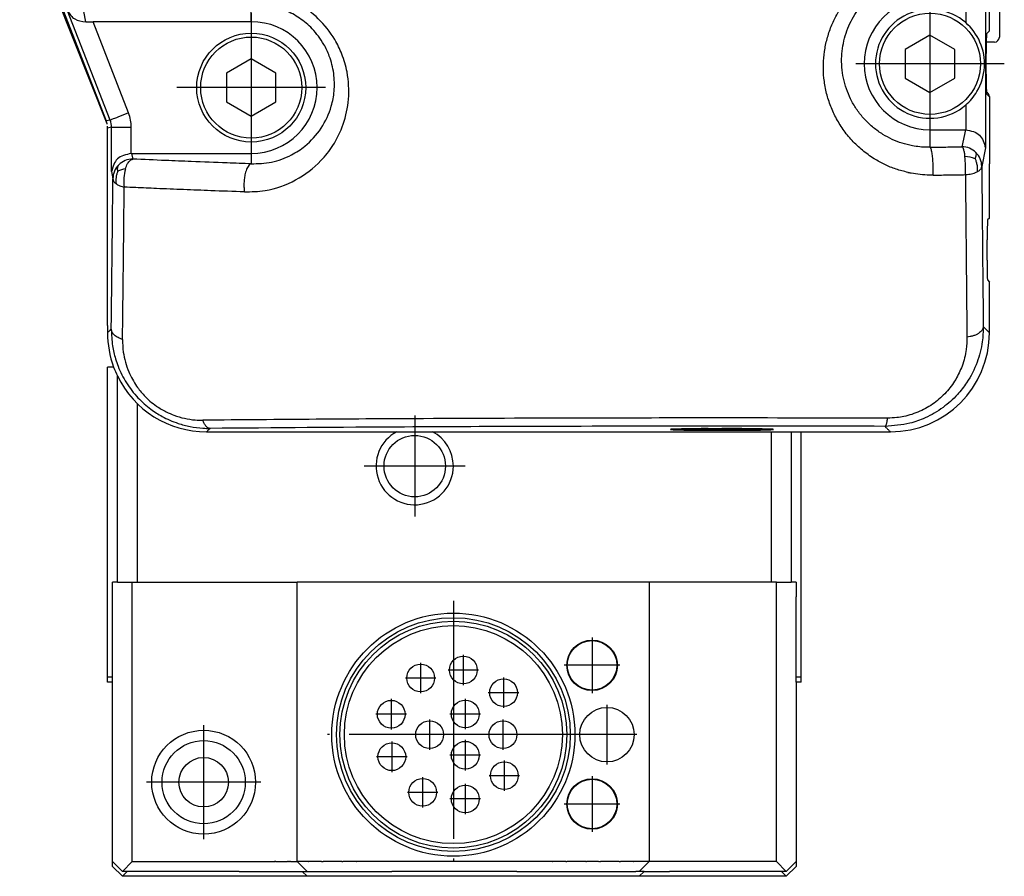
# Model space of a CAD drawing. Header units: millimetres. Extents: x -235 to 1816, y -109 to 485.
# Tile 37 of 51: x 727 to 777, y 169 to 212. Entities that reach past the tile are written whole.
import ezdxf

# ---------------------------------------------------------------- set-up
doc = ezdxf.new("R2010")
doc.units = ezdxf.units.MM
doc.linetypes.add('DOT_CENTER', pattern=[14, 12, -1, 0, -1])
doc.layers.add('1', color=7, linetype='Continuous')

# ---------------------------------------------------------------- blocks, each defined once
blk = doc.blocks.new('Li-4_PERFIL__43', base_point=(726.37, 197.1))
at = {"color": 7, "linetype": 'Continuous'}
for p, q in [((776.37, 225.35), (776.37, 210.996)), ((731.348, 206.615), (727.641, 215.975)), ((776.12, 210.746), (775.709, 210.746)), ((775.87, 207.996), (775.87, 207.986)), ((775.87, 207.986), (775.87, 204.6)), ((731.37, 203.302), (731.37, 206.407)), ((731.37, 199.302), (731.37, 203.302)), ((731.37, 197.1), (731.37, 199.302))]:
    blk.add_line(p, q, dxfattribs=at)
for centre, start, end in [((776.12, 210.996), 270, 0), ((775.62, 207.996), 0, 67.4254)]:
    blk.add_arc(centre, 0.25, start, end, dxfattribs=at)
blk = doc.blocks.new('TAPA_IZQUIERDA__44', base_point=(726.87, 191.08))
at = {"color": 7, "linetype": 'Continuous'}
for p, q in [((775.87, 211.314), (775.87, 225.85)), ((726.938, 217.992), (731.302, 206.77)), ((775.723, 211.167), (775.87, 211.314)), ((775.706, 209.132), (775.706, 210.168)), ((775.87, 207.986), (775.723, 208.133)), ((775.87, 207.986), (775.87, 204.6)), ((731.37, 203.302), (731.37, 206.407)), ((775.87, 203.954), (775.87, 204.6)), ((775.87, 201.868), (775.87, 203.954)), ((731.37, 199.302), (731.37, 203.302)), ((775.87, 201.868), (775.773, 201.771)), ((775.756, 199.735), (775.756, 200.772)), ((731.37, 197.1), (731.37, 199.302)), ((775.764, 198.745), (775.87, 198.639)), ((775.87, 196.078), (775.87, 198.639)), ((731.37, 196.453), (731.37, 197.1)), ((731.37, 196.453), (731.37, 196.078)), ((736.369, 191.08), (741.177, 191.08)), ((741.177, 191.08), (741.478, 191.08)), ((741.478, 191.08), (756.261, 191.08)), ((756.261, 191.08), (756.563, 191.08)), ((756.563, 191.08), (761.511, 191.08)), ((761.511, 191.08), (761.813, 191.08)), ((761.677, 191.242), (762.37, 191.241)), ((761.813, 191.08), (765.87, 191.08)), ((765.87, 191.08), (766.37, 191.08)), ((766.37, 191.08), (770.871, 191.08))]:
    blk.add_line(p, q, dxfattribs=at)
for centre, radius, start, end in [((772.87, 209.65), 2.75, 23.4918, 49.0911), ((772.87, 209.65), 2.75, 329.3046, 23.4918), ((772.87, 209.65), 2.75, 310.9089, 329.3046), ((730.37, 206.407), 1, 11.9549, 21.2505), ((730.37, 206.407), 1, 11.3238, 11.9549), ((730.37, 206.407), 1, 360, 5.9754), ((736.368, 196.078), 4.999, 180.0044, 200.256), ((770.871, 196.078), 4.998, 270, 0), ((736.368, 196.078), 4.999, 200.256, 205.8449), ((736.368, 196.078), 4.999, 205.8449, 270.0044)]:
    blk.add_arc(centre, radius, start, end, dxfattribs=at)
for points, knots in [([(775.723, 211.167), (775.719, 211.104), (775.712, 210.963), (775.71, 210.823), (775.709, 210.746)], [0, 0, 0, 0, 0.190854, 0.4212155, 0.4212155, 0.4212155, 0.4212155]), ([(775.709, 210.746), (775.708, 210.656), (775.706, 210.463), (775.706, 210.271), (775.706, 210.168)], [0, 0, 0, 0, 0.2698084, 0.5785119, 0.5785119, 0.5785119, 0.5785119]), ([(775.706, 209.132), (775.706, 208.951), (775.706, 208.65), (775.713, 208.348), (775.716, 208.227)], [0, 0, 0, 0, 0.5424022, 0.9053337, 0.9053337, 0.9053337, 0.9053337]), ([(775.716, 208.227), (775.716, 208.209), (775.718, 208.178), (775.721, 208.147), (775.723, 208.133)], [0, 0, 0, 0, 0.05269731, 0.09449325, 0.09449325, 0.09449325, 0.09449325]), ([(771.757, 204.171), (771.758, 204.171), (771.761, 204.17), (771.765, 204.169), (771.768, 204.169)], [0, 0, 0, 0, 0.00137507, 0.01100052, 0.01100052, 0.01100052, 0.01100052]), ([(775.773, 201.771), (775.768, 201.612), (775.758, 201.279), (775.757, 200.946), (775.756, 200.772)], [0, 0, 0, 0, 0.477493, 1.000039, 1.000039, 1.000039, 1.000039]), ([(775.756, 199.735), (775.756, 199.562), (775.757, 199.232), (775.762, 198.902), (775.764, 198.745)], [0, 0, 0, 0, 0.5201531, 0.9903722, 0.9903722, 0.9903722, 0.9903722]), ([(731.557, 196.265), (731.541, 196.25), (731.51, 196.218), (731.463, 196.172), (731.416, 196.125), (731.385, 196.094), (731.37, 196.078)], [0, 0, 0, 0, 0.0662218, 0.1324435, 0.1986654, 0.2648872, 0.2648872, 0.2648872, 0.2648872]), ([(736.543, 191.253), (736.528, 191.239), (736.499, 191.21), (736.456, 191.166), (736.412, 191.123), (736.383, 191.094), (736.369, 191.08)], [0, 0, 0, 0, 0.0614292, 0.1228584, 0.1842875, 0.2457166, 0.2457166, 0.2457166, 0.2457166]), ([(761.677, 191.242), (761.591, 191.241), (761.446, 191.241), (761.223, 191.239), (760.983, 191.236), (760.694, 191.232), (760.42, 191.226), (760.213, 191.221), (760.114, 191.216), (760.078, 191.214)], [0, 0, 0, 0, 0.259864, 0.434896, 0.668462, 0.978418, 1.301769, 1.49193, 1.599116, 1.599116, 1.599116, 1.599116]), ([(764.526, 191.22), (764.497, 191.221), (764.442, 191.223), (764.28, 191.227), (764.044, 191.232), (763.756, 191.236), (763.495, 191.239), (763.208, 191.241), (762.832, 191.243), (762.537, 191.242), (762.37, 191.241)], [0, 0, 0, 0, 0.085046, 0.164791, 0.485869, 0.793994, 1.027947, 1.271136, 1.653156, 2.156128, 2.156128, 2.156128, 2.156128])]:
    blk.add_open_spline(points, degree=3, knots=knots, dxfattribs=at)
for points in [[(775.643, 196.305), (775.662, 196.286), (775.699, 196.248), (775.756, 196.191), (775.813, 196.135), (775.851, 196.097), (775.87, 196.078)], [(770.644, 191.306), (770.663, 191.288), (770.701, 191.25), (770.758, 191.193), (770.814, 191.136), (770.852, 191.098), (770.871, 191.08)]]:
    blk.add_open_spline(points, degree=3, dxfattribs=at)
blk = doc.blocks.new('TAPA_DERECHA__45', base_point=(726.87, 191.08))
at = {"color": 7, "linetype": 'Continuous'}
for p, q in [((775.87, 211.314), (775.87, 225.85)), ((726.938, 217.992), (731.302, 206.77)), ((775.67, 213.891), (775.67, 205.409)), ((738.62, 211.775), (738.62, 212.649)), ((774.67, 212.975), (774.67, 211.728)), ((731.503, 206.808), (729.354, 212.329)), ((730.272, 211.77), (730.181, 212.294)), ((738.62, 211.775), (730.642, 211.775)), ((732.433, 207.17), (730.642, 211.775)), ((775.723, 211.167), (775.87, 211.314)), ((772.87, 211.093), (771.62, 210.372)), ((774.12, 210.372), (772.87, 211.093)), ((771.62, 210.372), (771.62, 208.928)), ((774.12, 208.928), (774.12, 210.372)), ((775.706, 209.132), (775.706, 210.168)), ((738.62, 209.893), (737.37, 209.172)), ((739.87, 209.172), (738.62, 209.893)), ((737.37, 209.172), (737.37, 207.728)), ((739.87, 207.728), (739.87, 209.172)), ((771.62, 208.928), (772.87, 208.207)), ((772.87, 208.207), (774.12, 208.928)), ((737.37, 207.728), (738.62, 207.007)), ((738.62, 207.007), (739.87, 207.728)), ((775.87, 207.986), (775.723, 208.133)), ((775.87, 207.986), (775.87, 204.6)), ((774.67, 207.572), (774.67, 206.325)), ((731.503, 206.808), (731.302, 206.77)), ((731.569, 206.445), (731.37, 206.407)), ((731.37, 203.302), (731.37, 206.407)), ((731.569, 204.209), (731.569, 206.445)), ((732.569, 205.125), (732.569, 206.445)), ((772.87, 206.325), (774.655, 206.325)), ((772.87, 206.325), (772.87, 205.439)), ((774.655, 206.325), (774.483, 205.463)), ((775.67, 205.409), (775.482, 204.467)), ((732.585, 205.125), (738.62, 205.125)), ((732.585, 205.125), (732.641, 204.842)), ((738.62, 205.125), (738.62, 204.605)), ((731.569, 204.209), (731.641, 203.846)), ((775.87, 203.954), (775.87, 204.6)), ((775.87, 201.868), (775.87, 203.954)), ((731.37, 199.302), (731.37, 203.302)), ((775.87, 201.868), (775.773, 201.771)), ((775.756, 199.735), (775.756, 200.772)), ((731.37, 197.1), (731.37, 199.302)), ((775.764, 198.745), (775.87, 198.639)), ((775.87, 196.078), (775.87, 198.639)), ((731.37, 196.453), (731.37, 197.1)), ((731.37, 196.453), (731.37, 196.078)), ((736.369, 191.08), (741.177, 191.08)), ((741.177, 191.08), (741.478, 191.08)), ((741.478, 191.08), (756.261, 191.08)), ((756.261, 191.08), (756.563, 191.08)), ((756.563, 191.08), (761.511, 191.08)), ((760.17, 191.209), (764.57, 191.209)), ((761.511, 191.08), (761.813, 191.08)), ((761.677, 191.242), (762.37, 191.241)), ((761.813, 191.08), (765.87, 191.08)), ((764.57, 191.209), (764.586, 191.225)), ((765.87, 191.08), (766.37, 191.08)), ((766.37, 191.08), (770.871, 191.08))]:
    blk.add_line(p, q, dxfattribs=at)
for centre, radius in [((772.87, 209.65), 2.55), ((738.62, 208.45), 2.75), ((738.62, 208.45), 2.55)]:
    blk.add_circle(centre, radius, dxfattribs=at)
for centre, radius, start, end in [((772.87, 209.65), 3.325, 90, 270), ((772.87, 209.65), 2.75, 49.0911, 180), ((738.62, 208.45), 3.325, 270, 90), ((772.87, 209.65), 2.75, 23.4918, 49.0911), ((772.87, 209.65), 2.75, 329.3046, 23.4918), ((772.87, 209.65), 2.75, 180, 310.9089), ((772.87, 209.65), 2.75, 310.9089, 329.3046), ((730.37, 206.407), 1, 11.9549, 21.2505), ((730.568, 206.45), 1.001, 359.7099, 20.9612), ((730.569, 206.445), 2, 359.9999, 21.2506), ((730.37, 206.407), 1, 11.3238, 11.9549), ((730.37, 206.407), 1, 360, 5.9754), ((774.481, 204.46), 1.003, 45.1174, 89.9257), ((732.64, 203.845), 0.997, 89.9354, 135.0214), ((774.586, 203.529), 1.446, 67.1048, 88.4064), ((769.435, 204.332), 5.231, 356.9916, 7.0496), ((774.48, 204.463), 1.002, 0.2624, 44.9915), ((732.637, 203.844), 0.996, 134.8644, 179.8818), ((732.393, 203.328), 1.03, 96.6388, 119.4414), ((734.277, 203.748), 2.092, 163.2572, 188.8385), ((736.368, 196.078), 4.999, 180.0044, 200.256), ((770.871, 196.078), 4.998, 270, 0), ((736.368, 196.078), 4.999, 200.256, 205.8449), ((736.368, 196.078), 4.999, 205.8449, 270.0044)]:
    blk.add_arc(centre, radius, start, end, dxfattribs=at)
for points, knots in [([(771.757, 204.171), (771.555, 204.221), (771.154, 204.32), (770.583, 204.557), (770.01, 204.871), (769.452, 205.275), (768.927, 205.772), (768.475, 206.331), (768.105, 206.936), (767.819, 207.576), (767.618, 208.24), (767.503, 208.927), (767.477, 209.609), (767.534, 210.274), (767.666, 210.915), (767.874, 211.534), (768.153, 212.121), (768.498, 212.669), (768.899, 213.164), (769.347, 213.602), (769.831, 213.979), (770.362, 214.305), (770.936, 214.571), (771.544, 214.77), (772.168, 214.898), (772.607, 214.935), (772.849, 214.94), (772.901, 214.941), (772.959, 214.941), (773.001, 214.941), (773.022, 214.94)], [0, 0, 0, 0, 0.623001, 1.238959, 1.850371, 2.578607, 3.297677, 4.012736, 4.728493, 5.420804, 6.111226, 6.804132, 7.504153, 8.151791, 8.803821, 9.463263, 10.104023, 10.749584, 11.401724, 12.011336, 12.623257, 13.237991, 13.878456, 14.516176, 15.151958, 15.78644, 15.833129, 15.879767, 15.942636, 16.005498, 16.005498, 16.005498, 16.005498]), ([(772.87, 205.439), (772.846, 205.438), (772.798, 205.438), (772.627, 205.439), (772.355, 205.455), (771.93, 205.516), (771.46, 205.634), (770.959, 205.828), (770.473, 206.089), (770.012, 206.416), (769.589, 206.812), (769.223, 207.257), (768.923, 207.74), (768.689, 208.252), (768.523, 208.785), (768.426, 209.338), (768.401, 209.887), (768.443, 210.424), (768.547, 210.941), (768.713, 211.442), (768.936, 211.917), (769.213, 212.361), (769.536, 212.763), (769.897, 213.118), (770.288, 213.423), (770.718, 213.688), (771.182, 213.903), (771.674, 214.064), (772.179, 214.166), (772.534, 214.195), (772.73, 214.199), (772.772, 214.199), (772.819, 214.199), (772.853, 214.199), (772.87, 214.199)], [0, 0, 0, 0, 0.071163, 0.142191, 0.515557, 0.887199, 1.42941, 1.964839, 2.495938, 3.078905, 3.655364, 4.228816, 4.80243, 5.357917, 5.913425, 6.471676, 7.035675, 7.557729, 8.083965, 8.61649, 9.134036, 9.655726, 10.183267, 10.676359, 11.17111, 11.668798, 12.187426, 12.703138, 13.217174, 13.730628, 13.768439, 13.806205, 13.857028, 13.90778, 13.90778, 13.90778, 13.90778]), ([(738.275, 203.186), (738.625, 203.196), (739.52, 203.22), (740.896, 203.714), (742.031, 204.573), (742.81, 205.569), (743.32, 206.614), (743.589, 207.888), (743.522, 209.103), (743.231, 210.11), (742.776, 211.04), (742.062, 211.95), (741.136, 212.649), (740.142, 213.117), (739.215, 213.356), (738.547, 213.365), (738.275, 213.368)], [0, 0, 0, 0, 1.046799, 2.67749, 4.284867, 5.251107, 6.451742, 7.741341, 9.11583, 10.054437, 10.868043, 12.211073, 13.480994, 14.310207, 15.49935, 16.312548, 16.312548, 16.312548, 16.312548]), ([(738.62, 204.605), (738.964, 204.616), (739.667, 204.637), (740.59, 204.985), (741.459, 205.551), (742.201, 206.368), (742.657, 207.355), (742.835, 208.309), (742.815, 209.172), (742.613, 209.97), (742.253, 210.738), (741.755, 211.402), (741.081, 211.972), (740.45, 212.315), (739.91, 212.503), (739.461, 212.604), (739.04, 212.655), (738.75, 212.651), (738.62, 212.649)], [0, 0, 0, 0, 1.02789, 2.097885, 2.905776, 4.125862, 5.354035, 6.116602, 7.020809, 7.921673, 8.564933, 9.555521, 10.384108, 11.193979, 11.696245, 12.093951, 12.572745, 12.964167, 12.964167, 12.964167, 12.964167]), ([(729.354, 212.329), (729.459, 212.168), (729.676, 211.837), (730.07, 211.793), (730.272, 211.77)], [0, 0, 0, 0, 0.549418, 1.126972, 1.126972, 1.126972, 1.126972]), ([(730.272, 211.77), (730.333, 211.771), (730.456, 211.774), (730.579, 211.775), (730.642, 211.775)], [0, 0, 0, 0, 0.1812667, 0.3694171, 0.3694171, 0.3694171, 0.3694171]), ([(775.723, 211.167), (775.719, 211.104), (775.712, 210.963), (775.71, 210.823), (775.709, 210.746)], [0, 0, 0, 0, 0.190854, 0.4212155, 0.4212155, 0.4212155, 0.4212155]), ([(775.709, 210.746), (775.708, 210.656), (775.706, 210.463), (775.706, 210.271), (775.706, 210.168)], [0, 0, 0, 0, 0.2698084, 0.5785119, 0.5785119, 0.5785119, 0.5785119]), ([(775.706, 209.132), (775.706, 208.951), (775.706, 208.65), (775.713, 208.348), (775.716, 208.227)], [0, 0, 0, 0, 0.5424022, 0.9053337, 0.9053337, 0.9053337, 0.9053337]), ([(775.716, 208.227), (775.716, 208.209), (775.718, 208.178), (775.721, 208.147), (775.723, 208.133)], [0, 0, 0, 0, 0.05269731, 0.09449325, 0.09449325, 0.09449325, 0.09449325]), ([(732.433, 207.17), (732.377, 207.148), (732.264, 207.104), (732.095, 207.038), (731.933, 206.975), (731.789, 206.919), (731.67, 206.873), (731.583, 206.839), (731.531, 206.819), (731.508, 206.81), (731.503, 206.808)], [0, 0, 0, 0, 0.180268, 0.3645297, 0.5420008, 0.7009093, 0.8307591, 0.924688, 0.9800696, 0.9979492, 0.9979492, 0.9979492, 0.9979492]), ([(731.569, 206.445), (731.575, 206.445), (731.6, 206.445), (731.657, 206.445), (731.75, 206.445), (731.878, 206.445), (732.033, 206.445), (732.206, 206.445), (732.387, 206.445), (732.509, 206.445), (732.569, 206.445)], [0, 0, 0, 0, 0.0188289, 0.0751597, 0.1690886, 0.2989384, 0.4578469, 0.635318, 0.8195797, 0.9998477, 0.9998477, 0.9998477, 0.9998477]), ([(774.67, 206.325), (774.937, 206.269), (775.454, 206.159), (775.6, 205.654), (775.67, 205.409)], [0, 0, 0, 0, 0.75246, 1.460842, 1.460842, 1.460842, 1.460842]), ([(772.87, 205.439), (772.918, 205.439), (773.06, 205.441), (773.329, 205.445), (773.684, 205.451), (774.08, 205.457), (774.348, 205.461), (774.483, 205.463)], [0, 0, 0, 0, 0.145796, 0.424404, 0.80723, 1.210462, 1.613232, 1.613232, 1.613232, 1.613232]), ([(773.022, 204.032), (773.025, 204.1), (773.031, 204.245), (773.031, 204.472), (773.022, 204.71), (773.005, 204.917), (772.985, 205.082), (772.964, 205.2), (772.942, 205.301), (772.916, 205.375), (772.892, 205.423), (772.874, 205.435), (772.87, 205.438), (772.87, 205.439)], [0, 0, 0, 0, 0.203602, 0.435766, 0.681204, 0.917693, 1.058812, 1.179842, 1.277601, 1.365175, 1.418347, 1.430668, 1.432428, 1.432428, 1.432428, 1.432428]), ([(774.483, 205.463), (774.496, 205.45), (774.533, 205.413), (774.563, 205.31), (774.6, 205.161), (774.617, 205.042), (774.626, 204.974)], [0, 0, 0, 0, 0.0544729, 0.1566922, 0.3132429, 0.5177123, 0.5177123, 0.5177123, 0.5177123]), ([(732.569, 205.125), (732.302, 205.069), (731.785, 204.959), (731.639, 204.454), (731.569, 204.209)], [0, 0, 0, 0, 0.75246, 1.460842, 1.460842, 1.460842, 1.460842]), ([(732.274, 204.351), (732.306, 204.439), (732.362, 204.593), (732.485, 204.778), (732.596, 204.824), (732.641, 204.842)], [0, 0, 0, 0, 0.2831882, 0.4935999, 0.6367206, 0.6367206, 0.6367206, 0.6367206]), ([(738.62, 204.605), (738.214, 204.619), (737.206, 204.654), (735.764, 204.71), (734.178, 204.774), (733.192, 204.818), (732.641, 204.842)], [0, 0, 0, 0, 1.218532, 3.023906, 4.328647, 5.983164, 5.983164, 5.983164, 5.983164]), ([(775.148, 204.86), (775.16, 204.894), (775.183, 204.958), (775.205, 205.046), (775.213, 205.12), (775.196, 205.156), (775.189, 205.171)], [0, 0, 0, 0, 0.1056958, 0.2056714, 0.2729572, 0.3221934, 0.3221934, 0.3221934, 0.3221934]), ([(775.148, 204.86), (775.167, 204.809), (775.206, 204.7), (775.245, 204.532), (775.261, 204.361), (775.25, 204.252), (775.244, 204.199)], [0, 0, 0, 0, 0.1645949, 0.3482043, 0.5150696, 0.6759814, 0.6759814, 0.6759814, 0.6759814]), ([(731.887, 204.225), (731.869, 204.175), (731.831, 204.072), (731.794, 203.913), (731.78, 203.751), (731.793, 203.647), (731.799, 203.595)], [0, 0, 0, 0, 0.1577146, 0.3302137, 0.4880934, 0.643325, 0.643325, 0.643325, 0.643325]), ([(731.887, 204.225), (731.884, 204.257), (731.878, 204.322), (731.88, 204.412), (731.896, 204.492), (731.922, 204.531), (731.935, 204.55)], [0, 0, 0, 0, 0.0973215, 0.1950517, 0.2703107, 0.3362285, 0.3362285, 0.3362285, 0.3362285]), ([(738.62, 204.605), (738.617, 204.604), (738.612, 204.603), (738.579, 204.595), (738.521, 204.552), (738.457, 204.472), (738.402, 204.368), (738.355, 204.248), (738.308, 204.081), (738.271, 203.871), (738.251, 203.629), (738.252, 203.4), (738.268, 203.254), (738.275, 203.186)], [0, 0, 0, 0, 0.007511, 0.015023, 0.103088, 0.213743, 0.32319, 0.452725, 0.600405, 0.843168, 1.092012, 1.325946, 1.530866, 1.530866, 1.530866, 1.530866]), ([(774.658, 204.057), (774.713, 204.063), (774.819, 204.073), (774.965, 204.102), (775.107, 204.139), (775.196, 204.178), (775.244, 204.199)], [0, 0, 0, 0, 0.1664306, 0.317011, 0.4475064, 0.606219, 0.606219, 0.606219, 0.606219]), ([(775.244, 204.199), (775.284, 204.221), (775.349, 204.256), (775.421, 204.323), (775.469, 204.389), (775.478, 204.44), (775.482, 204.467)], [0, 0, 0, 0, 0.1363202, 0.2206841, 0.293263, 0.3749146, 0.3749146, 0.3749146, 0.3749146]), ([(775.482, 204.467), (775.488, 203.8), (775.499, 202.427), (775.519, 200.319), (775.539, 198.294), (775.553, 196.974), (775.559, 196.389)], [0, 0, 0, 0, 2.003318, 4.116785, 6.324161, 8.078553, 8.078553, 8.078553, 8.078553]), ([(731.559, 196.268), (731.566, 196.846), (731.578, 197.86), (731.593, 199.094), (731.607, 200.413), (731.623, 201.925), (731.635, 203.217), (731.641, 203.846)], [0, 0, 0, 0, 1.73354, 3.042752, 3.7024, 5.691502, 7.578411, 7.578411, 7.578411, 7.578411]), ([(731.641, 203.846), (731.644, 203.821), (731.65, 203.776), (731.684, 203.708), (731.734, 203.647), (731.778, 203.612), (731.799, 203.595)], [0, 0, 0, 0, 0.0730611, 0.1368314, 0.2258188, 0.3058513, 0.3058513, 0.3058513, 0.3058513]), ([(771.757, 204.171), (771.758, 204.171), (771.761, 204.17), (771.765, 204.169), (771.768, 204.169)], [0, 0, 0, 0, 0.00137507, 0.01100052, 0.01100052, 0.01100052, 0.01100052]), ([(773.022, 204.032), (772.992, 204.032), (772.933, 204.031), (772.717, 204.034), (772.376, 204.054), (772.043, 204.105), (771.84, 204.144), (771.792, 204.16), (771.768, 204.169)], [0, 0, 0, 0, 0.089051, 0.178053, 0.646533, 1.112409, 1.188492, 1.264756, 1.264756, 1.264756, 1.264756]), ([(773.022, 204.032), (773.071, 204.033), (773.215, 204.035), (773.487, 204.039), (773.847, 204.044), (774.249, 204.051), (774.522, 204.055), (774.658, 204.057)], [0, 0, 0, 0, 0.147909, 0.430554, 0.818928, 1.228004, 1.636611, 1.636611, 1.636611, 1.636611]), ([(774.658, 204.057), (774.664, 203.38), (774.675, 201.988), (774.694, 199.919), (774.714, 197.865), (774.729, 196.525), (774.736, 195.862)], [0, 0, 0, 0, 2.032355, 4.176451, 6.206322, 8.195955, 8.195955, 8.195955, 8.195955]), ([(731.799, 203.595), (731.823, 203.579), (731.881, 203.54), (731.984, 203.494), (732.097, 203.454), (732.175, 203.435), (732.21, 203.427)], [0, 0, 0, 0, 0.0874939, 0.2096462, 0.3369556, 0.4472566, 0.4472566, 0.4472566, 0.4472566]), ([(732.126, 195.745), (732.134, 196.362), (732.149, 197.612), (732.171, 199.535), (732.192, 201.478), (732.204, 202.789), (732.21, 203.427)], [0, 0, 0, 0, 1.852313, 3.750515, 5.768445, 7.682703, 7.682703, 7.682703, 7.682703]), ([(738.275, 203.186), (737.712, 203.206), (736.69, 203.242), (735.21, 203.299), (733.946, 203.351), (732.946, 203.394), (732.405, 203.418), (732.21, 203.427)], [0, 0, 0, 0, 1.690946, 3.067729, 4.444739, 5.485722, 6.069875, 6.069875, 6.069875, 6.069875]), ([(775.773, 201.771), (775.768, 201.612), (775.758, 201.279), (775.757, 200.946), (775.756, 200.772)], [0, 0, 0, 0, 0.477493, 1.000039, 1.000039, 1.000039, 1.000039]), ([(775.756, 199.735), (775.756, 199.562), (775.757, 199.232), (775.762, 198.902), (775.764, 198.745)], [0, 0, 0, 0, 0.5201531, 0.9903722, 0.9903722, 0.9903722, 0.9903722]), ([(731.559, 196.268), (731.542, 196.251), (731.511, 196.219), (731.463, 196.172), (731.416, 196.125), (731.385, 196.094), (731.37, 196.078)], [0, 0, 0, 0, 0.0687527, 0.1353358, 0.2015577, 0.2677795, 0.2677795, 0.2677795, 0.2677795]), ([(732.126, 195.745), (732.087, 195.756), (732.009, 195.78), (731.9, 195.829), (731.801, 195.887), (731.716, 195.954), (731.647, 196.028), (731.598, 196.106), (731.566, 196.187), (731.561, 196.241), (731.559, 196.268)], [0, 0, 0, 0, 0.1225287, 0.2425472, 0.3576822, 0.4659994, 0.5663152, 0.6584761, 0.7433402, 0.8225994, 0.8225994, 0.8225994, 0.8225994]), ([(731.559, 196.268), (731.57, 195.981), (731.59, 195.474), (731.739, 194.847), (731.954, 194.218), (732.301, 193.532), (732.866, 192.8), (733.494, 192.244), (734.05, 191.888), (734.516, 191.661), (734.983, 191.481), (735.541, 191.334), (736.084, 191.26), (736.422, 191.255), (736.543, 191.253)], [0, 0, 0, 0, 0.857708, 1.52072, 1.922513, 2.852828, 3.809057, 4.680029, 5.355039, 5.78325, 6.233815, 6.855638, 7.510238, 7.870894, 7.870894, 7.870894, 7.870894]), ([(775.559, 196.389), (775.55, 196.135), (775.528, 195.523), (775.273, 194.549), (774.819, 193.653), (774.223, 192.891), (773.529, 192.266), (772.705, 191.792), (771.719, 191.434), (771.026, 191.386), (770.604, 191.357)], [0, 0, 0, 0, 0.761764, 1.833169, 2.991583, 3.749472, 4.722862, 5.776223, 6.583803, 7.845725, 7.845725, 7.845725, 7.845725]), ([(775.559, 196.389), (775.556, 196.36), (775.548, 196.297), (775.5, 196.207), (775.424, 196.12), (775.32, 196.042), (775.192, 195.974), (775.048, 195.921), (774.895, 195.882), (774.789, 195.868), (774.736, 195.862)], [0, 0, 0, 0, 0.088345, 0.187567, 0.301608, 0.431774, 0.576483, 0.73163, 0.89174, 1.051105, 1.051105, 1.051105, 1.051105]), ([(775.559, 196.389), (775.573, 196.375), (775.601, 196.347), (775.629, 196.319), (775.643, 196.305)], [0, 0, 0, 0, 0.0590358, 0.1184773, 0.1184773, 0.1184773, 0.1184773]), ([(774.736, 195.862), (774.729, 195.654), (774.712, 195.157), (774.523, 194.428), (774.176, 193.695), (773.704, 193.057), (773.09, 192.506), (772.488, 192.158), (771.963, 191.956), (771.575, 191.853), (771.158, 191.783), (770.876, 191.774), (770.714, 191.769)], [0, 0, 0, 0, 0.623777, 1.48879, 2.234138, 3.046015, 3.854294, 4.691249, 5.115775, 5.537395, 5.895589, 6.381385, 6.381385, 6.381385, 6.381385]), ([(732.126, 195.745), (732.132, 195.531), (732.15, 194.972), (732.384, 194.16), (732.778, 193.436), (733.25, 192.851), (733.76, 192.411), (734.285, 192.1), (734.76, 191.894), (735.248, 191.751), (735.74, 191.673), (736.053, 191.668), (736.183, 191.665)], [0, 0, 0, 0, 0.640953, 1.673205, 2.498029, 3.099415, 3.921019, 4.500816, 4.923308, 5.474019, 6.021517, 6.41176, 6.41176, 6.41176, 6.41176]), ([(770.714, 191.769), (768.032, 191.774), (763.296, 191.783), (757.366, 191.777), (751.397, 191.763), (745.574, 191.737), (739.993, 191.7), (737.135, 191.674), (736.183, 191.665)], [0, 0, 0, 0, 8.047294, 14.208223, 17.788399, 25.956756, 31.675119, 34.531471, 34.531471, 34.531471, 34.531471]), ([(736.543, 191.253), (736.525, 191.255), (736.489, 191.259), (736.436, 191.282), (736.384, 191.318), (736.335, 191.367), (736.29, 191.427), (736.248, 191.499), (736.212, 191.579), (736.193, 191.636), (736.183, 191.665)], [0, 0, 0, 0, 0.0523681, 0.1087081, 0.1707596, 0.2395841, 0.315492, 0.3980756, 0.4863837, 0.5790784, 0.5790784, 0.5790784, 0.5790784]), ([(770.604, 191.357), (767.704, 191.361), (761.857, 191.37), (753.771, 191.356), (745.317, 191.323), (739.811, 191.279), (736.543, 191.253)], [0, 0, 0, 0, 8.699412, 17.543294, 24.255625, 34.061921, 34.061921, 34.061921, 34.061921]), ([(770.714, 191.769), (770.712, 191.74), (770.706, 191.683), (770.695, 191.603), (770.681, 191.532), (770.666, 191.471), (770.65, 191.423), (770.634, 191.391), (770.62, 191.369), (770.61, 191.361), (770.604, 191.357)], [0, 0, 0, 0, 0.0883247, 0.1699303, 0.2428821, 0.3055522, 0.3567641, 0.3960314, 0.4130107, 0.4338124, 0.4338124, 0.4338124, 0.4338124]), ([(770.604, 191.357), (770.609, 191.348), (770.62, 191.329), (770.636, 191.314), (770.644, 191.306)], [0, 0, 0, 0, 0.03108978, 0.06494722, 0.06494722, 0.06494722, 0.06494722]), ([(736.543, 191.253), (736.528, 191.239), (736.499, 191.21), (736.456, 191.166), (736.412, 191.123), (736.383, 191.094), (736.369, 191.08)], [0, 0, 0, 0, 0.0614292, 0.1228584, 0.1842875, 0.2457166, 0.2457166, 0.2457166, 0.2457166]), ([(760.078, 191.214), (760.04, 191.216), (759.977, 191.219), (759.894, 191.216), (759.83, 191.211), (759.79, 191.205), (759.77, 191.202)], [0, 0, 0, 0, 0.1153451, 0.1894636, 0.2478739, 0.3093299, 0.3093299, 0.3093299, 0.3093299]), ([(759.77, 191.202), (759.801, 191.198), (759.862, 191.19), (760.019, 191.181), (760.237, 191.176), (760.555, 191.169), (760.929, 191.164), (761.377, 191.159), (761.863, 191.157), (762.199, 191.156), (762.37, 191.156)], [0, 0, 0, 0, 0.092622, 0.185243, 0.472458, 0.745341, 1.141009, 1.594023, 2.088861, 2.600803, 2.600803, 2.600803, 2.600803]), ([(761.677, 191.242), (761.591, 191.241), (761.446, 191.241), (761.223, 191.239), (760.983, 191.236), (760.694, 191.232), (760.42, 191.226), (760.213, 191.221), (760.114, 191.216), (760.078, 191.214)], [0, 0, 0, 0, 0.259864, 0.434896, 0.668462, 0.978418, 1.301769, 1.49193, 1.599116, 1.599116, 1.599116, 1.599116]), ([(764.526, 191.22), (764.497, 191.221), (764.442, 191.223), (764.28, 191.227), (764.044, 191.232), (763.756, 191.236), (763.495, 191.239), (763.208, 191.241), (762.832, 191.243), (762.537, 191.242), (762.37, 191.241)], [0, 0, 0, 0, 0.085046, 0.164791, 0.485869, 0.793994, 1.027947, 1.271136, 1.653156, 2.156128, 2.156128, 2.156128, 2.156128]), ([(762.37, 191.156), (762.571, 191.156), (762.907, 191.157), (763.42, 191.16), (763.838, 191.164), (764.245, 191.17), (764.537, 191.176), (764.754, 191.183), (764.878, 191.19), (764.939, 191.198), (764.969, 191.202)], [0, 0, 0, 0, 0.60411, 1.007038, 1.54129, 1.856499, 2.229114, 2.416279, 2.508591, 2.600903, 2.600903, 2.600903, 2.600903]), ([(764.969, 191.202), (764.952, 191.205), (764.912, 191.211), (764.833, 191.217), (764.702, 191.221), (764.594, 191.221), (764.526, 191.22)], [0, 0, 0, 0, 0.0538902, 0.1206416, 0.2378796, 0.4446033, 0.4446033, 0.4446033, 0.4446033])]:
    blk.add_open_spline(points, degree=3, knots=knots, dxfattribs=at)
for points in [[(774.655, 206.325), (774.657, 206.325), (774.662, 206.325), (774.668, 206.325), (774.67, 206.325)], [(732.569, 205.125), (732.571, 205.125), (732.577, 205.125), (732.582, 205.125), (732.585, 205.125)], [(775.643, 196.305), (775.662, 196.286), (775.699, 196.248), (775.756, 196.191), (775.813, 196.135), (775.851, 196.097), (775.87, 196.078)], [(770.644, 191.306), (770.663, 191.288), (770.701, 191.25), (770.758, 191.193), (770.814, 191.136), (770.852, 191.098), (770.871, 191.08)]]:
    blk.add_open_spline(points, degree=3, dxfattribs=at)
at = {"layer": '1', "color": 2, "linetype": 'DOT_CENTER'}
for p, q in [((772.87, 213.4), (772.87, 205.9)), ((738.62, 212.2), (738.62, 204.7)), ((776.62, 209.65), (769.12, 209.65)), ((742.37, 208.45), (734.87, 208.45))]:
    blk.add_line(p, q, dxfattribs=at)
blk = doc.blocks.new('CABEZA__46', base_point=(731.37, 168.652))
at = {"color": 7, "linetype": 'Continuous'}
for p, q in [((731.37, 187.35), (731.37, 194.1)), ((731.87, 183.5), (731.87, 193.899)), ((732.87, 192.508), (732.87, 183.5)), ((764.87, 183.5), (764.87, 191.08)), ((765.87, 191.08), (765.87, 183.5)), ((766.37, 187.35), (766.37, 191.08)), ((731.37, 187.102), (731.37, 187.35)), ((766.37, 187.102), (766.37, 187.35)), ((731.37, 178.7), (731.37, 187.102)), ((766.37, 178.7), (766.37, 187.102)), ((731.62, 183), (731.62, 183.252)), ((731.62, 182.752), (731.62, 183)), ((732.62, 169.4), (732.62, 183.252)), ((740.937, 170.358), (740.937, 183.252)), ((758.702, 183.252), (758.702, 169.836)), ((765.12, 169.4), (765.12, 183.252)), ((766.12, 183.252), (766.12, 183)), ((766.12, 183), (766.12, 182.752)), ((731.62, 178.7), (731.62, 182.752)), ((766.12, 178.7), (766.12, 182.752)), ((731.37, 178.452), (731.37, 178.7)), ((731.62, 178.452), (731.37, 178.452)), ((731.62, 178.452), (731.62, 178.7)), ((731.62, 169.8), (731.62, 178.452)), ((766.12, 178.452), (766.12, 178.7)), ((766.12, 178.452), (766.12, 169.8)), ((766.37, 178.452), (766.12, 178.452)), ((766.37, 178.452), (766.37, 178.7)), ((740.937, 169.77), (740.937, 170.358)), ((731.62, 169.552), (731.62, 169.8)), ((731.62, 169.4), (731.62, 169.552)), ((740.937, 169.592), (740.937, 169.77)), ((740.937, 169.4), (740.937, 169.592)), ((758.702, 169.836), (758.702, 169.4)), ((766.12, 169.8), (766.12, 169.552)), ((766.12, 169.552), (766.12, 169.4)), ((731.62, 169.152), (731.62, 169.4)), ((731.62, 169.152), (732.12, 168.652)), ((739.807, 169.394), (739.797, 169.392)), ((739.807, 169.394), (739.83, 169.394)), ((739.861, 169.392), (739.83, 169.394)), ((740.495, 169.394), (740.449, 169.392)), ((740.495, 169.394), (740.55, 169.394)), ((740.604, 169.392), (740.55, 169.394)), ((741.507, 169.394), (741.497, 169.392)), ((741.507, 169.394), (741.53, 169.394)), ((741.545, 169.394), (741.53, 169.394)), ((741.561, 169.392), (741.545, 169.394)), ((742.173, 169.394), (742.149, 169.392)), ((742.173, 169.394), (742.195, 169.394)), ((742.195, 169.394), (742.209, 169.394)), ((742.209, 169.394), (742.232, 169.394)), ((742.232, 169.394), (742.25, 169.394)), ((742.304, 169.392), (742.25, 169.394)), ((743.189, 169.394), (743.245, 169.394)), ((743.29, 169.392), (743.245, 169.394)), ((743.909, 169.394), (743.932, 169.394)), ((743.942, 169.392), (743.932, 169.394)), ((753.807, 169.394), (753.797, 169.392)), ((753.807, 169.394), (753.83, 169.394)), ((753.861, 169.392), (753.83, 169.394)), ((754.495, 169.394), (754.449, 169.392)), ((754.495, 169.394), (754.55, 169.394)), ((754.604, 169.392), (754.55, 169.394)), ((755.507, 169.394), (755.497, 169.392)), ((755.507, 169.394), (755.53, 169.394)), ((755.545, 169.394), (755.53, 169.394)), ((755.561, 169.392), (755.545, 169.394)), ((756.173, 169.389), (756.149, 169.392)), ((756.173, 169.389), (756.195, 169.394)), ((756.195, 169.394), (756.209, 169.394)), ((756.209, 169.394), (756.232, 169.394)), ((756.232, 169.394), (756.25, 169.394)), ((756.304, 169.392), (756.25, 169.394)), ((757.189, 169.394), (757.245, 169.394)), ((757.29, 169.392), (757.245, 169.394)), ((757.909, 169.394), (757.932, 169.394)), ((757.942, 169.392), (757.932, 169.394)), ((765.62, 168.652), (766.12, 169.152)), ((766.12, 169.4), (766.12, 169.152)), ((732.367, 168.9), (732.12, 168.652)), ((741.437, 168.652), (732.12, 168.652)), ((738.02, 168.902), (739.72, 168.902)), ((739.72, 168.902), (741.02, 168.902)), ((741.02, 168.902), (741.187, 168.902)), ((741.187, 168.902), (741.437, 168.9)), ((741.187, 168.902), (741.437, 168.652)), ((741.437, 168.9), (744.02, 168.902)), ((758.202, 168.652), (741.437, 168.652)), ((744.02, 168.902), (745.72, 168.902)), ((752.02, 168.902), (753.72, 168.902)), ((753.72, 168.902), (755.02, 168.902)), ((755.02, 168.902), (758.02, 168.9)), ((758.202, 168.9), (758.02, 168.9)), ((758.45, 168.9), (758.202, 168.9)), ((758.45, 168.9), (758.202, 168.652)), ((765.62, 168.652), (758.202, 168.652)), ((758.45, 168.9), (759.72, 168.902)), ((765.62, 168.652), (765.372, 168.9))]:
    blk.add_line(p, q, dxfattribs=at)
blk = doc.blocks.new('CABEZA_1__47', base_point=(731.37, 168.9))
at = {"color": 7, "linetype": 'Continuous'}
for p, q in [((731.37, 194.1), (731.37, 194.348)), ((731.679, 194.348), (731.37, 194.348)), ((731.37, 187.35), (731.37, 194.1)), ((731.87, 183.5), (731.87, 193.899)), ((732.87, 192.508), (732.87, 183.5)), ((764.87, 183.5), (764.87, 191.08)), ((765.87, 191.08), (765.87, 183.5)), ((766.37, 187.35), (766.37, 191.08)), ((731.37, 187.102), (731.37, 187.35)), ((766.37, 187.102), (766.37, 187.35)), ((731.37, 178.7), (731.37, 187.102)), ((766.37, 178.7), (766.37, 187.102)), ((731.87, 183.5), (731.62, 183.5)), ((731.62, 183.252), (731.62, 183.5)), ((731.87, 183.5), (732.62, 183.5)), ((732.62, 183.252), (732.62, 183.5)), ((732.62, 183.5), (732.87, 183.5)), ((732.87, 183.5), (740.937, 183.5)), ((740.937, 183.252), (740.937, 183.5)), ((758.702, 183.5), (740.937, 183.5)), ((758.702, 183.5), (758.702, 183.252)), ((764.87, 183.5), (758.702, 183.5)), ((765.12, 183.5), (764.87, 183.5)), ((765.12, 183.5), (765.87, 183.5)), ((765.12, 183.252), (765.12, 183.5)), ((766.12, 183.5), (765.87, 183.5)), ((766.12, 183.5), (766.12, 183.252)), ((731.62, 183), (731.62, 183.252)), ((731.62, 182.752), (731.62, 183)), ((732.62, 169.4), (732.62, 183.252)), ((740.937, 170.358), (740.937, 183.252)), ((758.702, 183.252), (758.702, 169.836)), ((765.12, 169.4), (765.12, 183.252)), ((766.12, 183.252), (766.12, 183)), ((766.12, 183), (766.12, 182.752)), ((731.62, 178.7), (731.62, 182.752)), ((766.12, 178.7), (766.12, 182.752)), ((731.62, 178.7), (731.37, 178.7)), ((731.62, 178.452), (731.62, 178.7)), ((731.62, 169.8), (731.62, 178.452)), ((766.37, 178.7), (766.12, 178.7)), ((766.12, 178.452), (766.12, 178.7)), ((766.12, 178.452), (766.12, 169.8)), ((740.937, 169.77), (740.937, 170.358)), ((731.62, 169.552), (731.62, 169.8)), ((731.62, 169.4), (731.62, 169.552)), ((740.937, 169.592), (740.937, 169.77)), ((740.937, 169.4), (740.937, 169.592)), ((758.702, 169.836), (758.702, 169.4)), ((766.12, 169.8), (766.12, 169.552)), ((766.12, 169.552), (766.12, 169.4)), ((731.62, 169.4), (732.12, 168.9)), ((732.62, 169.4), (732.12, 168.9)), ((732.62, 169.4), (739.797, 169.392)), ((739.807, 169.394), (739.797, 169.392)), ((739.807, 169.394), (739.83, 169.394)), ((739.861, 169.392), (739.83, 169.394)), ((739.861, 169.392), (740.449, 169.392)), ((740.495, 169.394), (740.449, 169.392)), ((740.495, 169.394), (740.55, 169.394)), ((740.604, 169.392), (740.55, 169.394)), ((740.604, 169.392), (740.937, 169.4)), ((741.497, 169.392), (740.937, 169.4)), ((740.937, 169.4), (741.437, 168.9)), ((741.507, 169.394), (741.497, 169.392)), ((741.507, 169.394), (741.53, 169.394)), ((741.545, 169.394), (741.53, 169.394)), ((741.561, 169.392), (741.545, 169.394)), ((742.149, 169.392), (741.561, 169.392)), ((742.173, 169.394), (742.149, 169.392)), ((742.173, 169.394), (742.195, 169.394)), ((742.195, 169.394), (742.209, 169.394)), ((742.209, 169.394), (742.232, 169.394)), ((742.232, 169.394), (742.25, 169.394)), ((742.304, 169.392), (742.25, 169.394)), ((743.189, 169.394), (742.304, 169.392)), ((743.189, 169.394), (743.245, 169.394)), ((743.29, 169.392), (743.245, 169.394)), ((743.909, 169.394), (743.29, 169.392)), ((743.909, 169.394), (743.932, 169.394)), ((743.942, 169.392), (743.932, 169.394)), ((753.797, 169.392), (743.942, 169.392)), ((753.807, 169.394), (753.797, 169.392)), ((753.807, 169.394), (753.83, 169.394)), ((753.861, 169.392), (753.83, 169.394)), ((754.449, 169.392), (753.861, 169.392)), ((754.495, 169.394), (754.449, 169.392)), ((754.495, 169.394), (754.55, 169.394)), ((754.604, 169.392), (754.55, 169.394)), ((755.497, 169.392), (754.604, 169.392)), ((755.507, 169.394), (755.497, 169.392)), ((755.507, 169.394), (755.53, 169.394)), ((755.545, 169.394), (755.53, 169.394)), ((755.561, 169.392), (755.545, 169.394)), ((756.149, 169.392), (755.561, 169.392)), ((756.173, 169.389), (756.149, 169.392)), ((756.173, 169.389), (756.195, 169.394)), ((756.195, 169.394), (756.209, 169.394)), ((756.209, 169.394), (756.232, 169.394)), ((756.232, 169.394), (756.25, 169.394)), ((756.304, 169.392), (756.25, 169.394)), ((757.189, 169.394), (756.304, 169.392)), ((757.189, 169.394), (757.245, 169.394)), ((757.29, 169.392), (757.245, 169.394)), ((757.909, 169.394), (757.29, 169.392)), ((757.909, 169.394), (757.932, 169.394)), ((757.942, 169.392), (757.932, 169.394)), ((758.702, 169.4), (757.942, 169.392)), ((758.702, 169.4), (758.202, 168.9)), ((765.12, 169.4), (758.702, 169.4)), ((765.62, 168.9), (765.12, 169.4)), ((765.62, 168.9), (766.12, 169.4)), ((738.02, 168.902), (732.12, 168.9)), ((738.02, 168.902), (739.72, 168.902)), ((739.72, 168.902), (741.02, 168.902)), ((741.02, 168.902), (741.187, 168.902)), ((741.187, 168.902), (741.437, 168.9)), ((741.437, 168.9), (744.02, 168.902)), ((744.02, 168.902), (745.72, 168.902)), ((752.02, 168.902), (745.72, 168.902)), ((752.02, 168.902), (753.72, 168.902)), ((753.72, 168.902), (755.02, 168.902)), ((755.02, 168.902), (758.02, 168.9)), ((758.202, 168.9), (758.02, 168.9)), ((758.45, 168.9), (758.202, 168.9)), ((758.45, 168.9), (759.72, 168.902)), ((765.62, 168.9), (759.72, 168.902))]:
    blk.add_line(p, q, dxfattribs=at)
for centre, radius in [((746.87, 189.35), 1.55), ((748.82, 175.8), 6.133), ((748.82, 175.8), 5.9), ((748.82, 175.8), 5.725), ((748.82, 175.8), 5.5), ((755.82, 179.3), 1.275), ((755.82, 179.3), 1.25), ((747.17, 178.658), 0.7), ((749.32, 179.062), 0.7), ((751.352, 177.916), 0.7), ((745.684, 176.83), 0.7), ((749.42, 176.839), 0.7), ((756.57, 175.8), 1.375), ((747.62, 175.8), 0.7), ((751.32, 175.8), 0.7), ((736.22, 173.4), 2.62), ((736.22, 173.4), 2.1), ((745.714, 174.685), 0.7), ((749.42, 174.761), 0.7), ((736.22, 173.4), 1.25), ((751.39, 173.73), 0.7), ((747.27, 172.887), 0.7), ((755.82, 172.3), 1.275), ((755.82, 172.3), 1.25), ((749.42, 172.555), 0.7)]:
    blk.add_circle(centre, radius, dxfattribs=at)
for start, end in [(117.5093, 0), (0, 62.4907)]:
    blk.add_arc((746.87, 189.35), 1.95, start, end, dxfattribs=at)
at = {"layer": '1', "color": 2, "linetype": 'DOT_CENTER'}
for p, q in [((746.87, 191.9), (746.87, 186.8)), ((749.42, 189.35), (744.32, 189.35)), ((748.82, 182.546), (748.82, 169.054)), ((755.82, 180.703), (755.82, 177.898)), ((747.17, 179.428), (747.17, 177.888)), ((749.32, 179.832), (749.32, 178.292)), ((750.09, 179.062), (748.55, 179.062)), ((757.222, 179.3), (754.417, 179.3)), ((747.94, 178.658), (746.4, 178.658)), ((751.352, 178.686), (751.352, 177.146)), ((752.122, 177.916), (750.582, 177.916)), ((745.684, 177.6), (745.684, 176.06)), ((749.42, 177.609), (749.42, 176.069)), ((756.57, 177.313), (756.57, 174.288)), ((746.454, 176.83), (744.914, 176.83)), ((747.62, 176.57), (747.62, 175.03)), ((750.19, 176.839), (748.65, 176.839)), ((751.32, 176.57), (751.32, 175.03)), ((736.22, 176.282), (736.22, 170.518)), ((755.566, 175.8), (742.073, 175.8)), ((745.714, 175.455), (745.714, 173.915)), ((748.39, 175.8), (746.85, 175.8)), ((749.42, 175.531), (749.42, 173.991)), ((752.09, 175.8), (750.55, 175.8)), ((758.082, 175.8), (755.057, 175.8)), ((746.484, 174.685), (744.944, 174.685)), ((750.19, 174.761), (748.65, 174.761)), ((751.39, 174.5), (751.39, 172.96)), ((739.102, 173.4), (733.338, 173.4)), ((747.27, 173.657), (747.27, 172.117)), ((752.16, 173.73), (750.62, 173.73)), ((755.82, 173.703), (755.82, 170.898)), ((749.42, 173.325), (749.42, 171.785)), ((748.04, 172.887), (746.5, 172.887)), ((750.19, 172.555), (748.65, 172.555)), ((757.222, 172.3), (754.417, 172.3))]:
    blk.add_line(p, q, dxfattribs=at)
blk = doc.blocks.new('Li-6__48', base_point=(726.37, 168.652))
for name, p in [('Li-4_PERFIL__43', (726.37, 197.1)), ('TAPA_DERECHA__45', (726.87, 191.08)), ('TAPA_IZQUIERDA__44', (726.87, 191.08)), ('CABEZA_1__47', (731.37, 168.9)), ('CABEZA__46', (731.37, 168.652))]:
    blk.add_blockref(name, p)
blk = doc.blocks.new('D', base_point=(751.371, 212))
blk.add_blockref('Li-6__48', (726.37, 168.652))

msp = doc.modelspace()

# ---------------------------------------------------------------- block references
msp.add_blockref('D', (751.371, 212))

doc.saveas('drawing.dxf')
